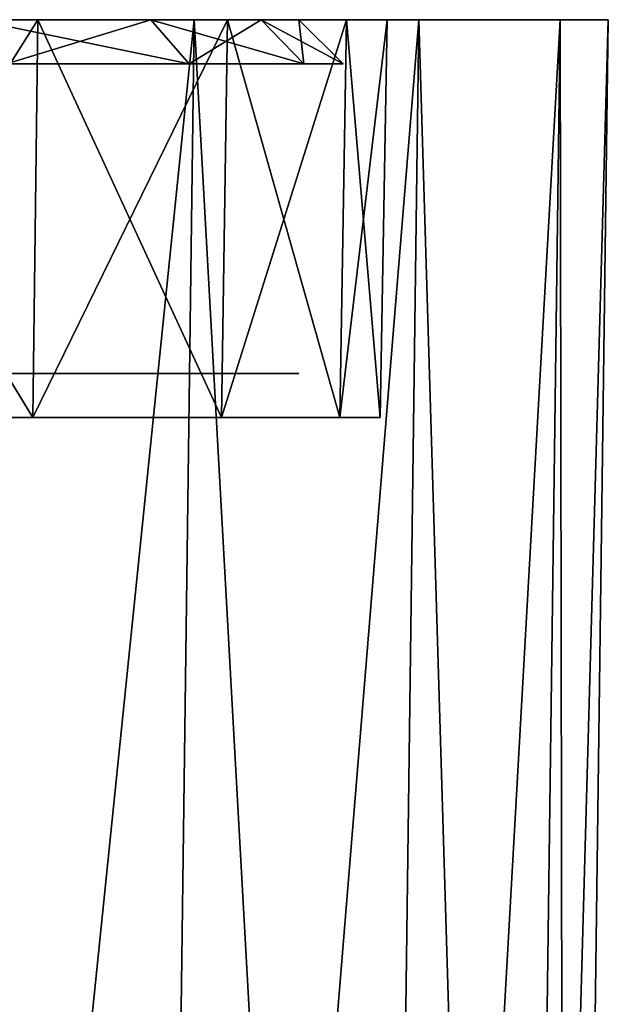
# Model space of a CAD drawing. Header units: millimetres. Extents: x -75 to 75, y -5 to 37.
# Tile 184 of 184: x 68.34 to 75, y 25.87 to 37. Entities that reach past the tile are written whole.
import ezdxf

# ---------------------------------------------------------------- set-up
doc = ezdxf.new("R2010")
doc.units = ezdxf.units.MM
doc.header["$LTSCALE"] = 81.481481
for name, color, linetype in [('11', 7, 'CONTINUOUS'), ('12', 7, 'CONTINUOUS'), ('2', 7, 'CONTINUOUS'), ('26', 7, 'CONTINUOUS'), ('27', 7, 'CONTINUOUS'), ('7', 7, 'CONTINUOUS'), ('70', 7, 'CONTINUOUS'), ('71', 7, 'CONTINUOUS'), ('76', 7, 'CONTINUOUS'), ('77', 7, 'CONTINUOUS')]:
    doc.layers.add(name, color=color, linetype=linetype)

msp = doc.modelspace()

# ---------------------------------------------------------------- linework, layer by layer
at = {"layer": '11', "color": 251, "linetype": 'Continuous', "true_color": 0x565d62}
for points in [[(66.517, 0, 102.372), (69.83, 0, 99.83), (67.001, 37, 102.857), (66.517, 0, 102.372)], [(69.83, 0, 99.83), (70.314, 37, 100.314), (67.001, 37, 102.857), (69.83, 0, 99.83)], [(69.83, 0, 99.83), (72.372, 0, 96.517), (70.314, 37, 100.314), (69.83, 0, 99.83)], [(72.372, 0, 96.517), (72.857, 37, 97.001), (70.314, 37, 100.314), (72.372, 0, 96.517)], [(72.372, 0, 96.517), (73.97, 0, 92.658), (72.857, 37, 97.001), (72.372, 0, 96.517)], [(73.97, 0, 92.658), (74.455, 37, 93.142), (72.857, 37, 97.001), (73.97, 0, 92.658)], [(73.97, 0, 92.658), (74.516, 0, 88.517), (74.455, 37, 93.142), (73.97, 0, 92.658)], [(74.516, 0, 88.517), (75, 37, 89.001), (74.455, 37, 93.142), (74.516, 0, 88.517)]]:
    msp.add_3dface(points, dxfattribs=at)
at = {"layer": '12', "color": 251, "linetype": 'Continuous', "true_color": 0x565d62}
for points in [[(69.83, 0, -99.83), (66.517, 0, -102.372), (70.314, 37, -100.314), (69.83, 0, -99.83)], [(66.517, 0, -102.372), (67.001, 37, -102.857), (70.314, 37, -100.314), (66.517, 0, -102.372)], [(72.372, 0, -96.517), (69.83, 0, -99.83), (72.857, 37, -97.001), (72.372, 0, -96.517)], [(69.83, 0, -99.83), (70.314, 37, -100.314), (72.857, 37, -97.001), (69.83, 0, -99.83)], [(72.372, 0, -96.517), (72.857, 37, -97.001), (74.455, 37, -93.142), (72.372, 0, -96.517)], [(73.97, 0, -92.658), (72.372, 0, -96.517), (74.455, 37, -93.142), (73.97, 0, -92.658)], [(73.97, 0, -92.658), (74.455, 37, -93.142), (75, 37, -89.001), (73.97, 0, -92.658)], [(74.516, 0, -88.517), (73.97, 0, -92.658), (75, 37, -89.001), (74.516, 0, -88.517)]]:
    msp.add_3dface(points, dxfattribs=at)
at = {"layer": '2', "color": 251, "linetype": 'Continuous', "true_color": 0x565d62}
for points in [[(70.314, 37, 100.314), (62.495, 37, 102.04), (67.001, 37, 102.857), (70.314, 37, 100.314)], [(65.751, 37, 100.692), (62.495, 37, 102.04), (70.314, 37, 100.314), (65.751, 37, 100.692)], [(67.001, 37, -102.857), (65.751, 37, -100.692), (70.314, 37, -100.314), (67.001, 37, -102.857)], [(65.751, 37, -100.692), (68.546, 37, -98.546), (70.314, 37, -100.314), (65.751, 37, -100.692)], [(68.546, 37, 98.546), (65.751, 37, 100.692), (70.314, 37, 100.314), (68.546, 37, 98.546)], [(68.546, 37, -98.546), (70.692, 37, -95.751), (72.857, 37, -97.001), (68.546, 37, -98.546)], [(70.314, 37, -100.314), (68.546, 37, -98.546), (72.857, 37, -97.001), (70.314, 37, -100.314)], [(70.692, 37, 95.751), (68.546, 37, 98.546), (72.857, 37, 97.001), (70.692, 37, 95.751)], [(72.857, 37, 97.001), (68.546, 37, 98.546), (70.314, 37, 100.314), (72.857, 37, 97.001)], [(70.692, 37, -95.751), (72.04, 37, -92.495), (74.455, 37, -93.142), (70.692, 37, -95.751)], [(72.857, 37, -97.001), (70.692, 37, -95.751), (74.455, 37, -93.142), (72.857, 37, -97.001)], [(74.455, 37, 93.142), (70.692, 37, 95.751), (72.857, 37, 97.001), (74.455, 37, 93.142)], [(72.04, 37, 92.495), (70.692, 37, 95.751), (74.455, 37, 93.142), (72.04, 37, 92.495)], [(72.04, 37, -92.495), (72.5, 37, -89.001), (74.455, 37, -93.142), (72.04, 37, -92.495)], [(75, 37, 89.001), (72.04, 37, 92.495), (74.455, 37, 93.142), (75, 37, 89.001)], [(72.5, 37, 89.001), (72.04, 37, 92.495), (75, 37, 89.001), (72.5, 37, 89.001)], [(74.455, 37, -93.142), (72.5, 37, -89.001), (75, 37, -89.001), (74.455, 37, -93.142)], [(75, 37, -89.001), (72.5, 37, 89.001), (75, 37, 89.001), (75, 37, -89.001)], [(72.5, 37, -89.001), (72.5, 37, 89.001), (75, 37, -89.001), (72.5, 37, -89.001)]]:
    msp.add_3dface(points, dxfattribs=at)
at = {"layer": '26', "color": 251, "linetype": 'Continuous', "true_color": 0x565d62}
for points in [[(68.491, 32.5, -98.491), (65.751, 37, -100.692), (65.711, 32.5, -100.623), (68.491, 32.5, -98.491)], [(68.546, 37, -98.546), (65.751, 37, -100.692), (68.491, 32.5, -98.491), (68.546, 37, -98.546)], [(70.623, 32.5, -95.711), (68.546, 37, -98.546), (68.491, 32.5, -98.491), (70.623, 32.5, -95.711)], [(70.692, 37, -95.751), (68.546, 37, -98.546), (70.623, 32.5, -95.711), (70.692, 37, -95.751)], [(71.964, 32.5, -92.475), (70.692, 37, -95.751), (70.623, 32.5, -95.711), (71.964, 32.5, -92.475)], [(72.04, 37, -92.495), (70.692, 37, -95.751), (71.964, 32.5, -92.475), (72.04, 37, -92.495)], [(72.421, 32.5, -89.001), (72.04, 37, -92.495), (71.964, 32.5, -92.475), (72.421, 32.5, -89.001)], [(72.5, 37, -89.001), (72.04, 37, -92.495), (72.421, 32.5, -89.001), (72.5, 37, -89.001)]]:
    msp.add_3dface(points, dxfattribs=at)
at = {"layer": '27', "color": 251, "linetype": 'Continuous', "true_color": 0x565d62}
for points in [[(65.751, 37, 100.692), (68.546, 37, 98.546), (65.711, 32.5, 100.623), (65.751, 37, 100.692)], [(65.711, 32.5, 100.623), (68.546, 37, 98.546), (68.491, 32.5, 98.491), (65.711, 32.5, 100.623)], [(68.491, 32.5, 98.491), (70.692, 37, 95.751), (70.623, 32.5, 95.711), (68.491, 32.5, 98.491)], [(68.546, 37, 98.546), (70.692, 37, 95.751), (68.491, 32.5, 98.491), (68.546, 37, 98.546)], [(70.623, 32.5, 95.711), (72.04, 37, 92.495), (71.964, 32.5, 92.475), (70.623, 32.5, 95.711)], [(70.692, 37, 95.751), (72.04, 37, 92.495), (70.623, 32.5, 95.711), (70.692, 37, 95.751)], [(71.964, 32.5, 92.475), (72.5, 37, 89.001), (72.421, 32.5, 89.001), (71.964, 32.5, 92.475)], [(72.04, 37, 92.495), (72.5, 37, 89.001), (71.964, 32.5, 92.475), (72.04, 37, 92.495)]]:
    msp.add_3dface(points, dxfattribs=at)
at = {"layer": '7', "color": 251, "linetype": 'Continuous', "true_color": 0x565d62}
for points in [[(74.516, 0, -88.517), (75, 37, -89.001), (75, 37, 89.001), (74.516, 0, -88.517)], [(74.516, 0, 88.517), (74.516, 0, -88.517), (75, 37, 89.001), (74.516, 0, 88.517)]]:
    msp.add_3dface(points, dxfattribs=at)
at = {"layer": '70', "color": 250, "linetype": 'Continuous', "true_color": 0x1c1c1c}
for points in [[(71.074, 37, -92.236), (-71.5, 37, -89.001), (71.5, 37, -89.001), (71.074, 37, -92.236)], [(-71.074, 37, -92.236), (-71.5, 37, -89.001), (71.074, 37, -92.236), (-71.074, 37, -92.236)], [(71.5, 37, -89.001), (-71.5, 37, 88.999), (71.5, 37, 89.001), (71.5, 37, -89.001)], [(-71.5, 37, -89.001), (-71.5, 37, 88.999), (71.5, 37, -89.001), (-71.5, 37, -89.001)], [(-71.5, 37, 88.999), (-71.074, 37, 92.234), (71.5, 37, 89.001), (-71.5, 37, 88.999)], [(-69.825, 37, -95.251), (-71.074, 37, -92.236), (69.825, 37, -95.251), (-69.825, 37, -95.251)], [(71.5, 37, 89.001), (-71.074, 37, 92.234), (71.074, 37, 92.236), (71.5, 37, 89.001)], [(69.825, 37, -95.251), (-71.074, 37, -92.236), (71.074, 37, -92.236), (69.825, 37, -95.251)], [(-71.074, 37, 92.234), (-69.825, 37, 95.249), (71.074, 37, 92.236), (-71.074, 37, 92.234)], [(71.074, 37, 92.236), (-69.825, 37, 95.249), (69.825, 37, 95.251), (71.074, 37, 92.236)], [(67.839, 37, -97.839), (-69.825, 37, -95.251), (69.825, 37, -95.251), (67.839, 37, -97.839)], [(-69.825, 37, 95.249), (-67.838, 37, 97.838), (69.825, 37, 95.251), (-69.825, 37, 95.249)], [(69.825, 37, 95.251), (-67.838, 37, 97.838), (67.839, 37, 97.839), (69.825, 37, 95.251)]]:
    msp.add_3dface(points, dxfattribs=at)
at = {"layer": '71', "color": 251, "linetype": 'Continuous', "true_color": 0x464b4f}
for points in [[(57, 33, -87), (-71.5, 33, -89.001), (71.5, 33, -89.001), (57, 33, -87)], [(-71.5, 33, -89.001), (-71.074, 33, -92.236), (71.5, 33, -89.001), (-71.5, 33, -89.001)], [(-71.074, 33, 92.234), (-71.5, 33, 88.999), (71.5, 33, 89.001), (-71.074, 33, 92.234)], [(-71.5, 33, 88.999), (-57, 33, 27), (71.5, 33, 89.001), (-71.5, 33, 88.999)], [(-71.074, 33, -92.236), (-69.825, 33, -95.251), (71.074, 33, -92.236), (-71.074, 33, -92.236)], [(71.5, 33, -89.001), (-71.074, 33, -92.236), (71.074, 33, -92.236), (71.5, 33, -89.001)], [(-69.825, 33, 95.249), (-71.074, 33, 92.234), (71.074, 33, 92.236), (-69.825, 33, 95.249)], [(71.074, 33, 92.236), (-71.074, 33, 92.234), (71.5, 33, 89.001), (71.074, 33, 92.236)], [(-69.825, 33, -95.251), (-67.839, 33, -97.839), (69.825, 33, -95.251), (-69.825, 33, -95.251)], [(71.074, 33, -92.236), (-69.825, 33, -95.251), (69.825, 33, -95.251), (71.074, 33, -92.236)], [(-67.838, 33, 97.838), (-69.825, 33, 95.249), (69.825, 33, 95.251), (-67.838, 33, 97.838)], [(69.825, 33, 95.251), (-69.825, 33, 95.249), (71.074, 33, 92.236), (69.825, 33, 95.251)], [(69.825, 33, -95.251), (-67.839, 33, -97.839), (67.839, 33, -97.839), (69.825, 33, -95.251)], [(67.839, 33, 97.839), (-67.838, 33, 97.838), (69.825, 33, 95.251), (67.839, 33, 97.839)], [(-57, 33, 27), (57, 33, 27), (71.5, 33, 89.001), (-57, 33, 27)], [(71.5, 33, 89.001), (57, 33, -87), (71.5, 33, -89.001), (71.5, 33, 89.001)], [(57, 33, 27), (57, 33, -87), (71.5, 33, 89.001), (57, 33, 27)]]:
    msp.add_3dface(points, dxfattribs=at)
at = {"layer": '76', "color": 250, "linetype": 'Continuous', "true_color": 0x1c1c1c}
for points in [[(67.839, 37, -97.839), (69.825, 37, -95.251), (68.193, 36.5, -98.193), (67.839, 37, -97.839)], [(68.193, 36.5, -98.193), (69.825, 37, -95.251), (70.259, 36.5, -95.501), (68.193, 36.5, -98.193)], [(69.825, 37, -95.251), (71.074, 37, -92.236), (70.259, 36.5, -95.501), (69.825, 37, -95.251)], [(70.259, 36.5, -95.501), (71.074, 37, -92.236), (71.557, 36.5, -92.366), (70.259, 36.5, -95.501)], [(71.074, 37, -92.236), (71.5, 37, -89.001), (71.557, 36.5, -92.366), (71.074, 37, -92.236)], [(71.557, 36.5, -92.366), (71.5, 37, -89.001), (72, 36.5, -89.001), (71.557, 36.5, -92.366)]]:
    msp.add_3dface(points, dxfattribs=at)
at = {"layer": '77', "color": 250, "linetype": 'Continuous', "true_color": 0x1c1c1c}
for points in [[(70.259, 36.5, 95.501), (67.839, 37, 97.839), (68.193, 36.5, 98.193), (70.259, 36.5, 95.501)], [(69.825, 37, 95.251), (67.839, 37, 97.839), (70.259, 36.5, 95.501), (69.825, 37, 95.251)], [(71.074, 37, 92.236), (69.825, 37, 95.251), (71.557, 36.5, 92.366), (71.074, 37, 92.236)], [(71.557, 36.5, 92.366), (69.825, 37, 95.251), (70.259, 36.5, 95.501), (71.557, 36.5, 92.366)], [(71.5, 37, 89.001), (71.074, 37, 92.236), (72, 36.5, 89.001), (71.5, 37, 89.001)], [(72, 36.5, 89.001), (71.074, 37, 92.236), (71.557, 36.5, 92.366), (72, 36.5, 89.001)]]:
    msp.add_3dface(points, dxfattribs=at)

doc.saveas('drawing.dxf')
